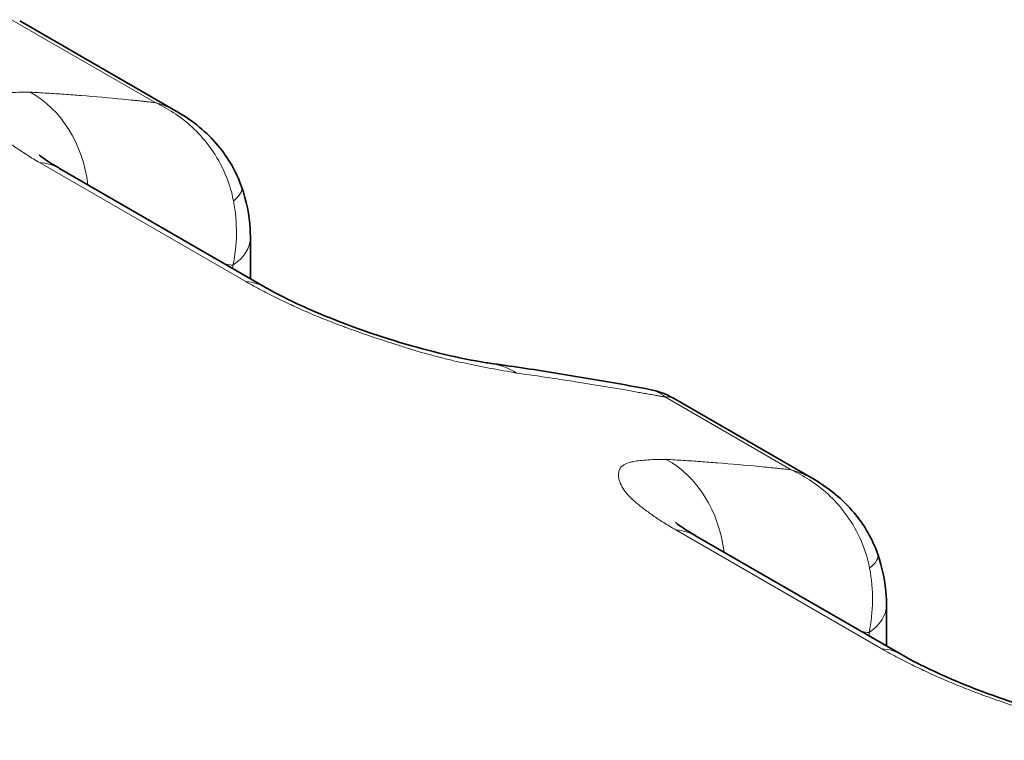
# Model space of a CAD drawing. Header units: millimetres. Extents: x 5 to 415, y 5 to 292.
# Tile 138 of 199: x 324.89 to 326.86, y 251.15 to 252.6. Entities that reach past the tile are written whole.
import ezdxf

# ---------------------------------------------------------------- set-up
doc = ezdxf.new("R2010")
doc.units = ezdxf.units.MM
doc.layers.add('Sichtbar (ISO)', color=7, linetype='Continuous', lineweight=35)
doc.layers.add('Sichtbar schmal (ISO)', color=7, linetype='Continuous', lineweight=18)

msp = doc.modelspace()

# ---------------------------------------------------------------- linework, layer by layer
at = {"layer": 'Sichtbar (ISO)'}
for p, q in [((325.20469041, 252.41511106), (324.8874301, 252.59828139)), ((325.38097729, 252.06304804), (324.96725382, 252.3019114)), ((325.35067135, 252.16300756), (325.35067135, 252.08054519)), ((326.20014408, 251.84038411), (326.20015546, 251.84037753)), ((326.48206134, 251.67762062), (326.20015637, 251.84037853)), ((326.65834821, 251.3255576), (326.24462474, 251.56442095)), ((326.62804227, 251.42551712), (326.62804227, 251.34305474))]:
    msp.add_line(p, q, dxfattribs=at)
for centre, start_param, end_param in [((324.84225382, 252.08540505), 0, 0.0003776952), ((325.25597729, 251.84654169), 6.2827988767, 6.2831853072), ((326.11962474, 251.3479146), 0, 0.0003776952), ((326.53334821, 251.10905125), 6.2827988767, 6.2831853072)]:
    msp.add_ellipse(centre, major_axis=(0.125, 0.21650635), ratio=0.5773502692, start_param=start_param, end_param=end_param, dxfattribs=at)
for points in [[(325.20477965, 252.4150578), (325.20474946, 252.41507526), (325.20471926, 252.4150927), (325.20468906, 252.41511015)], [(326.15208553, 251.85815553), (326.16886986, 251.85500797), (326.18535245, 251.84891284), (326.20014483, 251.84038475)], [(326.48215058, 251.67756736), (326.48212039, 251.67758481), (326.48209019, 251.67760226), (326.48205998, 251.6776197)]]:
    msp.add_open_spline(points, degree=3, dxfattribs=at)
for points, knots in [([(325.20478081, 252.41505841), (325.23515716, 252.39749792), (325.26307512, 252.37460572), (325.30612808, 252.32333792), (325.32274239, 252.29487162), (325.33314944, 252.26467194)], [0, 0, 0, 0, 0.021203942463, 0.021203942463, 0.040473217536, 0.040473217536, 0.040473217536, 0.040473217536]), ([(324.92680008, 252.32873649), (324.92680008, 252.32873649), (324.92763174, 252.32799199), (324.93154506, 252.32488636), (324.93551253, 252.32192158), (324.94702341, 252.3141188), (324.95519937, 252.3089427), (324.96540735, 252.30297934), (324.96630148, 252.30246042), (324.9672066, 252.30193864)], [0.045657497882, 0.045657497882, 0.045657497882, 0.045657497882, 0.051319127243, 0.051319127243, 0.059485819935, 0.059485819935, 0.068998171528, 0.068998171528, 0.069898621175, 0.069898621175, 0.069898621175, 0.069898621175]), ([(325.33314934, 252.26467224), (325.34267729, 252.23702639), (325.34849175, 252.20824778), (325.35050038, 252.17436949), (325.35067132, 252.16867929), (325.35067135, 252.16300784)], [0, 0, 0, 0, 0.017736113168, 0.017736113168, 0.021321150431, 0.021321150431, 0.021321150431, 0.021321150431]), ([(325.38102558, 252.06302014), (325.39229478, 252.0565038), (325.4057505, 252.04927801), (325.43669183, 252.03377492), (325.45487334, 252.02529585), (325.49646195, 252.00715581), (325.5206073, 251.99742307), (325.57242032, 251.97798783), (325.60063317, 251.96829521), (325.65911103, 251.94977159), (325.68968498, 251.94109352), (325.74939681, 251.92588572), (325.77866221, 251.91957823), (325.81313958, 251.91343967), (325.8223536, 251.91197433), (325.83068063, 251.91080563)], [0, 0, 0, 0, 0.01121291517, 0.01121291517, 0.02397808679, 0.02397808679, 0.0394077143, 0.0394077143, 0.05718255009, 0.05718255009, 0.07772431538, 0.07772431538, 0.10086043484, 0.10086043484, 0.1102011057, 0.1102011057, 0.1102011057, 0.1102011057]), ([(325.83068079, 251.91080682), (325.85230253, 251.90777288), (325.87388594, 251.90464368), (325.91697639, 251.89819464), (325.93848342, 251.89487479), (325.98141884, 251.88804464), (326.00284722, 251.88453435), (326.04562433, 251.87732339), (326.06697306, 251.87362273), (326.10958988, 251.86603108), (326.13085797, 251.86214011), (326.15208524, 251.85815401)], [0.530186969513, 0.530186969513, 0.530186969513, 0.530186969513, 0.536686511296, 0.536686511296, 0.543186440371, 0.543186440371, 0.549686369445, 0.549686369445, 0.55618629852, 0.55618629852, 0.562686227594, 0.562686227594, 0.562686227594, 0.562686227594]), ([(326.48215174, 251.67756796), (326.51252809, 251.66000747), (326.54044604, 251.63711528), (326.583499, 251.58584747), (326.60011332, 251.55738117), (326.61052036, 251.52718149)], [0, 0, 0, 0, 0.021203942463, 0.021203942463, 0.040473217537, 0.040473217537, 0.040473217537, 0.040473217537]), ([(326.204171, 251.59124604), (326.204171, 251.59124604), (326.20500266, 251.59050154), (326.20891599, 251.58739591), (326.21288346, 251.58443114), (326.22439433, 251.57662835), (326.23257029, 251.57145226), (326.24277827, 251.56548889), (326.24367241, 251.56496998), (326.24457752, 251.5644482)], [0.045657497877, 0.045657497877, 0.045657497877, 0.045657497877, 0.051319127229, 0.051319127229, 0.059485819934, 0.059485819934, 0.068998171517, 0.068998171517, 0.069898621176, 0.069898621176, 0.069898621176, 0.069898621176]), ([(326.61052026, 251.5271818), (326.62004821, 251.49953595), (326.62586267, 251.47075733), (326.6278713, 251.43687904), (326.62804224, 251.43118884), (326.62804227, 251.42551739)], [0, 0, 0, 0, 0.017736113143, 0.017736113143, 0.021321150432, 0.021321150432, 0.021321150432, 0.021321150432]), ([(326.65839651, 251.32552969), (326.66966571, 251.31901336), (326.68312142, 251.31178756), (326.71406275, 251.29628447), (326.73224426, 251.2878054), (326.77383287, 251.26966537), (326.79797823, 251.25993262), (326.84979124, 251.24049738), (326.87800409, 251.23080476), (326.93648195, 251.21228114), (326.9670559, 251.20360307), (327.02676774, 251.18839528), (327.05603314, 251.18208779), (327.09051051, 251.17594923), (327.09972452, 251.17448388), (327.10805155, 251.17331518)], [0, 0, 0, 0, 0.01121291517, 0.01121291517, 0.02397808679, 0.02397808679, 0.0394077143, 0.0394077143, 0.05718255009, 0.05718255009, 0.07772431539, 0.07772431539, 0.10086043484, 0.10086043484, 0.1102011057, 0.1102011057, 0.1102011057, 0.1102011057])]:
    msp.add_open_spline(points, degree=3, knots=knots, dxfattribs=at)
at = {"layer": 'Sichtbar schmal (ISO)'}
for p, q in [((324.87127245, 252.60047879), (325.1594566, 252.43409558)), ((324.88894317, 252.45488166), (324.88894317, 252.45489001)), ((324.92748325, 252.31344533), (325.34120672, 252.07458198)), ((325.31557806, 252.10734059), (325.31557806, 252.10080631)), ((326.18399871, 251.84257592), (326.43682752, 251.69660513)), ((326.20166287, 251.7078489), (326.20166284, 251.70785045)), ((326.20485418, 251.57595488), (326.61857764, 251.33709153)), ((326.59294898, 251.36985014), (326.59294898, 251.36331586))]:
    msp.add_line(p, q, dxfattribs=at)
for centre, major_axis, ratio, start_param, end_param in [((324.81868073, 252.22745224), (0.01410724, 0.24960165), 0.8315663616, 4.92578707, 5.9047544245), ((320.0893227, 238.6954015), (6.46392543, 13.34291892), 0.5248348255, 0.19241608, 0.2026967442), ((320.08933386, 238.69539609), (6.46392514, 13.34291832), 0.5248348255, 0.1897180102, 0.19241608), ((320.08937122, 238.695378), (6.46392417, 13.34291631), 0.5248348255, 0.1867646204, 0.1879351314), ((324.84225382, 252.08540505), (0.125, 0.21650635), 0.5773502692, 0.0003776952, 0.2823133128), ((325.19133581, 252.21579561), (0.14181349, 0.04887673), 0.2601606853, 5.7009537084, 6.2831743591), ((325.12851648, 252.19940769), (0.04526728, -0.25120144), 0.7515686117, 1.0644897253, 1.5823592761), ((325.20067135, 252.16300756), (0.15, 0), 0.5773502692, 5.5850541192, 6.2831884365), ((320.27211082, 238.6068505), (6.35504309, 13.11816256), 0.5248348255, 0.1770023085, 0.1788171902), ((325.25597729, 251.84654169), (0.125, 0.21650635), 0.5773502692, 0, 0.2823133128), ((325.79593758, 251.66323277), (0.03473935, 0.24757459), 0.7447435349, 5.9720320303, 6.2831643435), ((320.14244211, 238.66636045), (8.40335927, 12.21295621), 0.6254715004, 0.2800185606, 0.29029885), ((320.1424328, 238.66636686), (8.40335889, 12.21295566), 0.6254715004, 0.2772899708, 0.2800185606), ((320.14240147, 238.66638842), (8.40335763, 12.21295382), 0.6254715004, 0.2743311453, 0.2755387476), ((326.09605166, 251.48996179), (0.01410724, 0.24960165), 0.8315663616, 4.92578707, 5.9047544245), ((321.36669361, 237.95791106), (6.46392545, 13.34291891), 0.5248348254, 0.1924160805, 0.2026967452), ((321.36670477, 237.95790565), (6.46392516, 13.34291831), 0.5248348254, 0.1897180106, 0.1924160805), ((321.36674213, 237.95788755), (6.46392418, 13.3429163), 0.5248348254, 0.1867646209, 0.1879351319), ((326.11962474, 251.3479146), (0.125, 0.21650635), 0.5773502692, 0.0003776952, 0.2823133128), ((326.46870674, 251.47830517), (0.14181349, 0.04887673), 0.2601606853, 5.7009537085, 6.2831743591), ((326.40588738, 251.46191724), (0.0452673, -0.25120146), 0.7515686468, 1.0644896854, 1.5823592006), ((326.47804227, 251.42551712), (0.15, 0), 0.5773502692, 5.5850541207, 6.2831884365), ((321.54948174, 237.86936006), (6.3550431, 13.11816256), 0.5248348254, 0.1770023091, 0.1788171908), ((326.53334821, 251.10905125), (0.125, 0.21650635), 0.5773502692, 0, 0.2823133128)]:
    msp.add_ellipse(centre, major_axis=major_axis, ratio=ratio, start_param=start_param, end_param=end_param, dxfattribs=at)
for points, knots in [([(324.90838134, 252.4550639), (324.89495734, 252.45514951), (324.88284738, 252.45482333), (324.87216045, 252.45413766), (324.86090188, 252.45341531), (324.85122802, 252.45228289), (324.84334254, 252.45081777), (324.84042715, 252.45027609), (324.83775548, 252.44968983), (324.83533688, 252.44906672), (324.83023064, 252.44775116), (324.82643067, 252.44617482), (324.82343394, 252.44440138), (324.81877894, 252.44164659), (324.81598672, 252.43844688), (324.81437752, 252.43440851), (324.813945, 252.43332308), (324.8136066, 252.43217303), (324.81337096, 252.4309419), (324.81288309, 252.428393), (324.81256248, 252.42561061), (324.81262862, 252.42260023), (324.81271184, 252.41881265), (324.81342247, 252.41465892), (324.81492208, 252.41027358), (324.816327, 252.40616516), (324.81842318, 252.40185557), (324.82102552, 252.39757364), (324.82370997, 252.39315662), (324.82721308, 252.38866579), (324.83133853, 252.3841193), (324.83543945, 252.37959984), (324.84015517, 252.37502393), (324.84543764, 252.37034925), (324.84986186, 252.36643408), (324.85468656, 252.36244798), (324.85995833, 252.35834319), (324.86078655, 252.35769831), (324.86162414, 252.35705109), (324.86247122, 252.35640154), (324.86842321, 252.35183745), (324.87484189, 252.34715813), (324.88175336, 252.34237006), (324.88844945, 252.33773121), (324.89560839, 252.3329901), (324.90324619, 252.3281519), (324.91084923, 252.32333573), (324.91892716, 252.31842292), (324.92748325, 252.31344533)], [0, 0, 0, 0, 0.0818672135, 0.0818672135, 0.0818672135, 0.1681134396, 0.1681134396, 0.1681134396, 0.2, 0.2, 0.2, 0.2673204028, 0.2673204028, 0.2673204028, 0.3718930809, 0.3718930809, 0.3718930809, 0.4, 0.4, 0.4, 0.4581919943, 0.4581919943, 0.4581919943, 0.5314075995, 0.5314075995, 0.5314075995, 0.6, 0.6, 0.6, 0.6707564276, 0.6707564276, 0.6707564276, 0.7410920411, 0.7410920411, 0.7410920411, 0.8, 0.8, 0.8, 0.8092547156, 0.8092547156, 0.8092547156, 0.8742830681, 0.8742830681, 0.8742830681, 0.9372848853, 0.9372848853, 0.9372848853, 1, 1, 1, 1]), ([(325.01114024, 252.44811441), (324.99974945, 252.44902416), (324.98835752, 252.44988042), (324.97698367, 252.45068847), (324.96560983, 252.45149652), (324.95425421, 252.45225667), (324.94279001, 252.45298792), (324.93135471, 252.45371731), (324.91981109, 252.45441723), (324.90838134, 252.4550639)], [0, 0, 0, 0, 0.33333333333, 0.33333333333, 0.33333333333, 0.66666666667, 0.66666666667, 0.66666666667, 0.99915973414, 0.99915973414, 0.99915973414, 0.99915973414]), ([(325.11667316, 252.43867294), (325.11800814, 252.43853551), (325.11961231, 252.43837068), (325.12124548, 252.43820202), (325.12287865, 252.43803337), (325.12454083, 252.43786096), (325.12619393, 252.43768946), (325.12784702, 252.43751795), (325.12949103, 252.43734736), (325.13113788, 252.43717654)], [0, 0, 0, 0, 0.3333333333, 0.3333333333, 0.3333333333, 0.6666666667, 0.6666666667, 0.6666666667, 1, 1, 1, 1]), ([(325.15945678, 252.43409602), (325.15730023, 252.4343532), (325.1551531, 252.43460307), (325.15302896, 252.43483867), (325.15090482, 252.43507427), (325.14880366, 252.4352956), (325.14668819, 252.43552307), (325.14457272, 252.43575055), (325.14244287, 252.43598405), (325.14059677, 252.43618624)], [0, 0, 0, 0, 0.33333333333, 0.33333333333, 0.33333333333, 0.66666666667, 0.66666666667, 0.66666666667, 0.99999955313, 0.99999955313, 0.99999955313, 0.99999955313]), ([(325.31677556, 252.23633144), (325.31259982, 252.25842742), (325.30572424, 252.27888077), (325.29724272, 252.29728935), (325.28876121, 252.31569793), (325.27869988, 252.33207275), (325.2678406, 252.34663158), (325.25698133, 252.3611904), (325.24531694, 252.3739258), (325.23323977, 252.38503773), (325.22116261, 252.39614967), (325.20867478, 252.40564117), (325.19626737, 252.41375252), (325.18385997, 252.42186388), (325.17152658, 252.42858349), (325.15945604, 252.43409424)], [0, 0, 0, 0, 0.2, 0.2, 0.2, 0.4, 0.4, 0.4, 0.6, 0.6, 0.6, 0.8, 0.8, 0.8, 0.9999999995, 0.9999999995, 0.9999999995, 0.9999999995]), ([(325.20468906, 252.41511015), (325.200637, 252.41744981), (325.19643908, 252.41967441), (325.19210314, 252.42176434), (325.18194727, 252.42665949), (325.17103577, 252.4308102), (325.15945678, 252.43409603)], [0.79141573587, 0.79141573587, 0.79141573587, 0.79141573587, 0.85382403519, 0.85382403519, 0.85382403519, 0.99999999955, 0.99999999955, 0.99999999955, 0.99999999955]), ([(325.34120672, 252.07458198), (325.35198572, 252.06851746), (325.36297767, 252.06256924), (325.37407622, 252.05676395), (325.38460351, 252.05125747), (325.39522781, 252.04587956), (325.40586863, 252.04065941), (325.4162073, 252.03558751), (325.42656162, 252.03066452), (325.43684379, 252.02591486), (325.44840002, 252.02057668), (325.45988904, 252.01548211), (325.47161095, 252.01047937), (325.48325312, 252.00551067), (325.49513089, 252.00063098), (325.50758428, 251.99572454), (325.5173364, 251.99188236), (325.52744288, 251.98802452), (325.53805734, 251.98411835), (325.54077113, 251.98311966), (325.54351935, 251.982114), (325.54629637, 251.98110391), (325.55974236, 251.97621316), (325.57386562, 251.97122392), (325.58803322, 251.96637313), (325.60323666, 251.96116768), (325.61848452, 251.95612402), (325.63306392, 251.95142067), (325.64119315, 251.94879816), (325.64911577, 251.9462794), (325.65672677, 251.94387954), (325.66535493, 251.94115896), (325.67352221, 251.93865304), (325.68146566, 251.93628106), (325.6986041, 251.93116337), (325.71474741, 251.92663806), (325.73194055, 251.92224333), (325.74058906, 251.92003269), (325.74949359, 251.91786234), (325.75883145, 251.91572438), (325.76637443, 251.91399736), (325.77426262, 251.91225419), (325.78241945, 251.91051122), (325.79844599, 251.90708663), (325.81549627, 251.90366807), (325.83316583, 251.90033475), (325.85002645, 251.89715403), (325.86745908, 251.89405221), (325.88534492, 251.89101344)], [0, 0, 0, 0, 0.0696834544, 0.0696834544, 0.0696834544, 0.1357801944, 0.1357801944, 0.1357801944, 0.2, 0.2, 0.2, 0.2721771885, 0.2721771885, 0.2721771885, 0.3438633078, 0.3438633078, 0.3438633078, 0.4, 0.4, 0.4, 0.4143524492, 0.4143524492, 0.4143524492, 0.4838452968, 0.4838452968, 0.4838452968, 0.5584189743, 0.5584189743, 0.5584189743, 0.6, 0.6, 0.6, 0.6471380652, 0.6471380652, 0.6471380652, 0.748841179, 0.748841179, 0.748841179, 0.8, 0.8, 0.8, 0.8413253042, 0.8413253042, 0.8413253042, 0.9225212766, 0.9225212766, 0.9225212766, 1, 1, 1, 1]), ([(325.88534492, 251.89101344), (325.89896861, 251.88910112), (325.91270582, 251.88713765), (325.9263334, 251.88514464), (325.93999609, 251.88314649), (325.95354888, 251.88111938), (325.96709754, 251.87905747), (325.9806462, 251.87699556), (325.9941906, 251.87489854), (326.00767566, 251.87278156)], [0.00085647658, 0.00085647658, 0.00085647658, 0.00085647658, 0.33333333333, 0.33333333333, 0.33333333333, 0.66666666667, 0.66666666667, 0.66666666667, 1, 1, 1, 1]), ([(326.15050533, 251.84864917), (326.1485428, 251.84900264), (326.14658792, 251.84935306), (326.14462616, 251.8497031), (326.1426644, 251.85005313), (326.14069575, 251.85040277), (326.13876183, 251.85074528), (326.13694912, 251.85106632), (326.1351669, 251.85138104), (326.13365201, 251.85164752)], [0, 0, 0, 0, 0.33333333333, 0.33333333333, 0.33333333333, 0.66666666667, 0.66666666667, 0.66666666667, 0.9791078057, 0.9791078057, 0.9791078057, 0.9791078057]), ([(326.1839989, 251.84257637), (326.17875183, 251.84706209), (326.17262706, 251.85099337), (326.16596241, 251.85388464), (326.16159554, 251.85577908), (326.15699991, 251.85723366), (326.15208479, 251.85815607)], [0, 0, 0, 0, 0.2, 0.2, 0.2, 0.33104571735, 0.33104571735, 0.33104571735, 0.33104571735]), ([(326.16213987, 251.84654365), (326.16421689, 251.84617125), (326.16659036, 251.84574367), (326.16897387, 251.84530825), (326.17149127, 251.84484838), (326.17401993, 251.84437988), (326.17652786, 251.84392236), (326.17903578, 251.84346483), (326.18152297, 251.84301828), (326.18399889, 251.84257636)], [0.01772805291, 0.01772805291, 0.01772805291, 0.01772805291, 0.33333333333, 0.33333333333, 0.33333333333, 0.66666666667, 0.66666666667, 0.66666666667, 1, 1, 1, 1]), ([(326.1839989, 251.84257637), (326.18837996, 251.84345013), (326.19241166, 251.84328204), (326.19595898, 251.84220018), (326.19743897, 251.84174881), (326.1988347, 251.84113914), (326.20014408, 251.84038411)], [0, 0, 0, 0, 0.1488141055, 0.1488141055, 0.1488141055, 0.21090149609, 0.21090149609, 0.21090149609, 0.21090149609]), ([(326.18575227, 251.71757346), (326.17232827, 251.71765906), (326.1602183, 251.71733288), (326.14953137, 251.71664721), (326.1382728, 251.71592487), (326.12859895, 251.71479244), (326.12071346, 251.71332732), (326.11779808, 251.71278564), (326.1151264, 251.71219939), (326.11270781, 251.71157627), (326.10760156, 251.71026072), (326.1038016, 251.70868437), (326.10080486, 251.70691093), (326.09614986, 251.70415615), (326.09335764, 251.70095643), (326.09174844, 251.69691806), (326.09131593, 251.69583263), (326.09097752, 251.69468258), (326.09074188, 251.69345145), (326.09025402, 251.69090255), (326.0899334, 251.68812016), (326.08999954, 251.68510978), (326.09008276, 251.6813222), (326.09079339, 251.67716847), (326.092293, 251.67278314), (326.09369793, 251.66867471), (326.0957941, 251.66436513), (326.09839645, 251.6600832), (326.10108089, 251.65566617), (326.104584, 251.65117534), (326.10870946, 251.64662885), (326.11281038, 251.6421094), (326.11752609, 251.63753349), (326.12280857, 251.6328588), (326.12723278, 251.62894363), (326.13205748, 251.62495753), (326.13732926, 251.62085274), (326.13815748, 251.62020786), (326.13899507, 251.61956065), (326.13984214, 251.61891109), (326.14579414, 251.614347), (326.15221281, 251.60966768), (326.15912429, 251.60487962), (326.16582037, 251.60024077), (326.17297932, 251.59549965), (326.18061711, 251.59066146), (326.18822016, 251.58584528), (326.19629808, 251.58093248), (326.20485418, 251.57595488)], [0, 0, 0, 0, 0.0818672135, 0.0818672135, 0.0818672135, 0.1681134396, 0.1681134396, 0.1681134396, 0.2, 0.2, 0.2, 0.2673204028, 0.2673204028, 0.2673204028, 0.371893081, 0.371893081, 0.371893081, 0.4, 0.4, 0.4, 0.4581919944, 0.4581919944, 0.4581919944, 0.5314075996, 0.5314075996, 0.5314075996, 0.6, 0.6, 0.6, 0.6707564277, 0.6707564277, 0.6707564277, 0.7410920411, 0.7410920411, 0.7410920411, 0.8, 0.8, 0.8, 0.8092547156, 0.8092547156, 0.8092547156, 0.8742830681, 0.8742830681, 0.8742830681, 0.9372848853, 0.9372848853, 0.9372848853, 1, 1, 1, 1]), ([(326.28851116, 251.71062396), (326.27712037, 251.71153371), (326.26572844, 251.71238997), (326.2543546, 251.71319802), (326.24298076, 251.71400607), (326.23162514, 251.71476623), (326.22016094, 251.71549747), (326.20872563, 251.71622687), (326.19718201, 251.71692678), (326.18575227, 251.71757346)], [0, 0, 0, 0, 0.33333333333, 0.33333333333, 0.33333333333, 0.66666666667, 0.66666666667, 0.66666666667, 0.99915973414, 0.99915973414, 0.99915973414, 0.99915973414]), ([(326.39404409, 251.70118249), (326.39537906, 251.70104506), (326.39698324, 251.70088023), (326.3986164, 251.70071158), (326.40024957, 251.70054292), (326.40191176, 251.70037052), (326.40356485, 251.70019901), (326.40521795, 251.7000275), (326.40686195, 251.69985691), (326.40850881, 251.69968609)], [0, 0, 0, 0, 0.3333333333, 0.3333333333, 0.3333333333, 0.6666666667, 0.6666666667, 0.6666666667, 1, 1, 1, 1]), ([(326.43682771, 251.69660557), (326.43467116, 251.69686276), (326.43252403, 251.69711263), (326.43039988, 251.69734822), (326.42827574, 251.69758382), (326.42617459, 251.69780515), (326.42405911, 251.69803262), (326.42194364, 251.6982601), (326.4198138, 251.6984936), (326.4179677, 251.6986958)], [0, 0, 0, 0, 0.33333333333, 0.33333333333, 0.33333333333, 0.66666666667, 0.66666666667, 0.66666666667, 0.99999955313, 0.99999955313, 0.99999955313, 0.99999955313]), ([(326.59414649, 251.498841), (326.58997075, 251.52093696), (326.58309517, 251.54139031), (326.57461366, 251.55979888), (326.56613215, 251.57820745), (326.55607082, 251.59458228), (326.54521155, 251.6091411), (326.53435228, 251.62369993), (326.52268789, 251.63643533), (326.51061072, 251.64754726), (326.49853356, 251.6586592), (326.48604572, 251.66815071), (326.47363831, 251.67626207), (326.46123091, 251.68437342), (326.44889751, 251.69109304), (326.43682696, 251.69660379)], [0, 0, 0, 0, 0.2, 0.2, 0.2, 0.4, 0.4, 0.4, 0.6, 0.6, 0.6, 0.8, 0.8, 0.8, 1, 1, 1, 1]), ([(326.48205998, 251.6776197), (326.47800793, 251.67995937), (326.47381, 251.68218397), (326.46947406, 251.6842739), (326.45931819, 251.68916904), (326.4484067, 251.69331975), (326.43682771, 251.69660558)], [0.79141573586, 0.79141573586, 0.79141573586, 0.79141573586, 0.85382403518, 0.85382403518, 0.85382403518, 0.99999999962, 0.99999999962, 0.99999999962, 0.99999999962]), ([(326.61857764, 251.33709153), (326.62935665, 251.33102702), (326.64034859, 251.32507879), (326.65144715, 251.3192735), (326.66197444, 251.31376702), (326.67259873, 251.30838911), (326.68323956, 251.30316897), (326.69357822, 251.29809706), (326.70393254, 251.29317407), (326.71421472, 251.28842441), (326.72577094, 251.28308623), (326.73725996, 251.27799166), (326.74898188, 251.27298893), (326.76062405, 251.26802023), (326.77250181, 251.26314053), (326.7849552, 251.2582341), (326.79470732, 251.25439191), (326.80481381, 251.25053407), (326.81542826, 251.2466279), (326.81814205, 251.24562921), (326.82089028, 251.24462355), (326.8236673, 251.24361346), (326.83711328, 251.23872271), (326.85123654, 251.23373347), (326.86540415, 251.22888268), (326.88060759, 251.22367724), (326.89585544, 251.21863357), (326.91043484, 251.21393022), (326.91856407, 251.21130772), (326.92648669, 251.20878895), (326.93409769, 251.2063891), (326.94272585, 251.20366851), (326.95089314, 251.2011626), (326.95883658, 251.19879061), (326.97597503, 251.19367292), (326.99211834, 251.18914762), (327.00931147, 251.18475289), (327.01795999, 251.18254225), (327.02686451, 251.18037189), (327.03620237, 251.17823393), (327.04374536, 251.17650692), (327.05163354, 251.17476375), (327.05979037, 251.17302078), (327.07581691, 251.16959618), (327.0928672, 251.16617762), (327.11053675, 251.1628443), (327.12739737, 251.15966359), (327.14483001, 251.15656176), (327.16271585, 251.15352299)], [0, 0, 0, 0, 0.0696834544, 0.0696834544, 0.0696834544, 0.1357801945, 0.1357801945, 0.1357801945, 0.2, 0.2, 0.2, 0.2721771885, 0.2721771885, 0.2721771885, 0.3438633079, 0.3438633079, 0.3438633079, 0.4, 0.4, 0.4, 0.4143524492, 0.4143524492, 0.4143524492, 0.4838452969, 0.4838452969, 0.4838452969, 0.5584189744, 0.5584189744, 0.5584189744, 0.6, 0.6, 0.6, 0.6471380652, 0.6471380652, 0.6471380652, 0.7488411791, 0.7488411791, 0.7488411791, 0.8, 0.8, 0.8, 0.8413253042, 0.8413253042, 0.8413253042, 0.9225212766, 0.9225212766, 0.9225212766, 1, 1, 1, 1])]:
    msp.add_open_spline(points, degree=3, knots=knots, dxfattribs=at)

doc.saveas('drawing.dxf')
